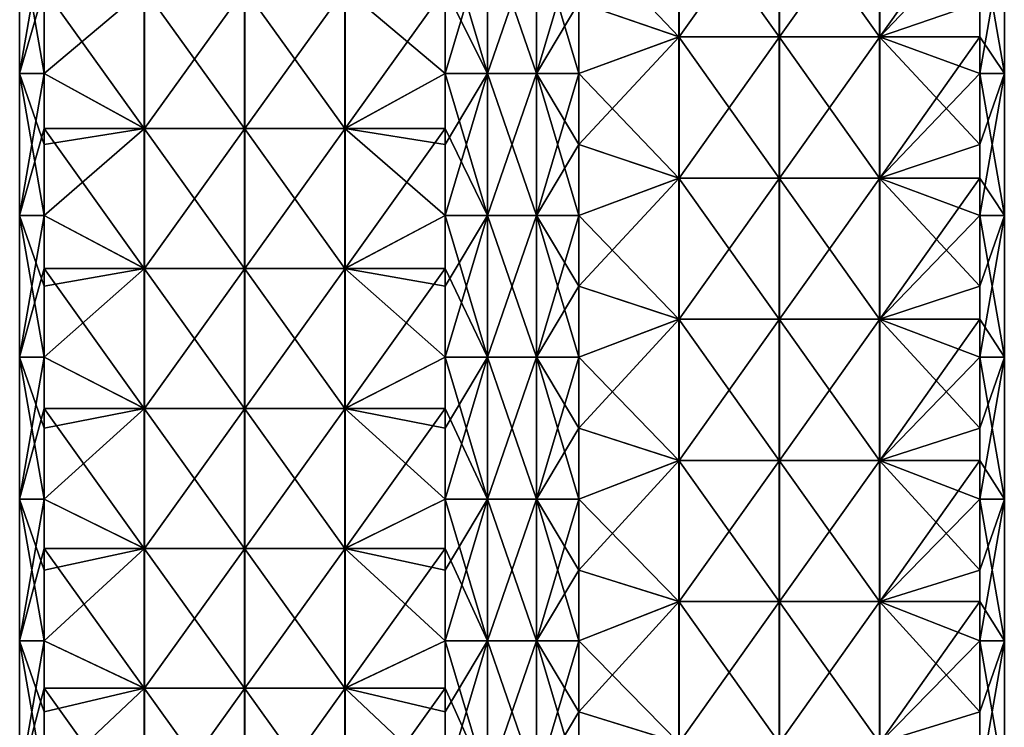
# Model space of a CAD drawing. Extents: x -90 to 138, y -992 to 8.
# Tile 11 of 24: x -52 to 52, y -641 to -566. Entities that reach past the tile are written whole.
import ezdxf

# ---------------------------------------------------------------- set-up
doc = ezdxf.new("R2010")
doc.units = 0
doc.header["$LTSCALE"] = 65.185185
for name, color, linetype in [('20', 7, 'CONTINUOUS'), ('21', 7, 'CONTINUOUS'), ('22', 7, 'CONTINUOUS'), ('23', 7, 'CONTINUOUS'), ('24', 7, 'CONTINUOUS'), ('25', 7, 'CONTINUOUS'), ('26', 7, 'CONTINUOUS'), ('27', 7, 'CONTINUOUS')]:
    doc.layers.add(name, color=color, linetype=linetype)

msp = doc.modelspace()

# ---------------------------------------------------------------- linework, layer by layer
at = {"layer": '20', "linetype": 'CONTINUOUS'}
for points in [[(-7.07, -564.09, -49.5), (-2.59, -556.58, -52.09), (-7.07, -571.6, -49.5), (-7.07, -564.09, -49.5)], [(-7.07, -571.6, -49.5), (-2.59, -556.58, -52.09), (-2.59, -571.6, -52.09), (-7.07, -571.6, -49.5)], [(-2.59, -556.58, -52.09), (2.59, -556.58, -52.09), (-2.59, -571.6, -52.09), (-2.59, -556.58, -52.09)], [(-2.59, -571.6, -52.09), (2.59, -556.58, -52.09), (2.59, -571.6, -52.09), (-2.59, -571.6, -52.09)], [(2.59, -556.58, -52.09), (7.07, -556.58, -49.5), (2.59, -571.6, -52.09), (2.59, -556.58, -52.09)], [(7.07, -556.58, -49.5), (7.07, -564.09, -49.5), (2.59, -571.6, -52.09), (7.07, -556.58, -49.5)], [(2.59, -571.6, -52.09), (7.07, -564.09, -49.5), (7.07, -571.6, -49.5), (2.59, -571.6, -52.09)], [(-7.07, -571.6, -49.5), (-2.59, -571.6, -52.09), (-7.07, -579.1, -49.5), (-7.07, -571.6, -49.5)], [(-7.07, -579.1, -49.5), (-2.59, -571.6, -52.09), (-7.07, -586.61, -49.5), (-7.07, -579.1, -49.5)], [(-7.07, -586.61, -49.5), (-2.59, -571.6, -52.09), (-2.59, -586.61, -52.09), (-7.07, -586.61, -49.5)], [(-2.59, -571.6, -52.09), (2.59, -571.6, -52.09), (-2.59, -586.61, -52.09), (-2.59, -571.6, -52.09)], [(-2.59, -586.61, -52.09), (2.59, -571.6, -52.09), (2.59, -586.61, -52.09), (-2.59, -586.61, -52.09)], [(2.59, -571.6, -52.09), (7.07, -571.6, -49.5), (2.59, -586.61, -52.09), (2.59, -571.6, -52.09)], [(7.07, -571.6, -49.5), (7.07, -579.1, -49.5), (2.59, -586.61, -52.09), (7.07, -571.6, -49.5)], [(2.59, -586.61, -52.09), (7.07, -579.1, -49.5), (7.07, -586.61, -49.5), (2.59, -586.61, -52.09)], [(-7.07, -586.61, -49.5), (-2.59, -586.61, -52.09), (-7.07, -594.12, -49.5), (-7.07, -586.61, -49.5)], [(-7.07, -594.12, -49.5), (-2.59, -586.61, -52.09), (-7.07, -601.62, -49.5), (-7.07, -594.12, -49.5)], [(-7.07, -601.62, -49.5), (-2.59, -586.61, -52.09), (-2.59, -601.62, -52.09), (-7.07, -601.62, -49.5)], [(-2.59, -586.61, -52.09), (2.59, -586.61, -52.09), (-2.59, -601.62, -52.09), (-2.59, -586.61, -52.09)], [(-2.59, -601.62, -52.09), (2.59, -586.61, -52.09), (2.59, -601.62, -52.09), (-2.59, -601.62, -52.09)], [(2.59, -586.61, -52.09), (7.07, -586.61, -49.5), (2.59, -601.62, -52.09), (2.59, -586.61, -52.09)], [(7.07, -586.61, -49.5), (7.07, -594.12, -49.5), (2.59, -601.62, -52.09), (7.07, -586.61, -49.5)], [(2.59, -601.62, -52.09), (7.07, -594.12, -49.5), (7.07, -601.62, -49.5), (2.59, -601.62, -52.09)], [(-7.07, -601.62, -49.5), (-2.59, -601.62, -52.09), (-7.07, -609.13, -49.5), (-7.07, -601.62, -49.5)], [(-7.07, -609.13, -49.5), (-2.59, -601.62, -52.09), (-7.07, -616.64, -49.5), (-7.07, -609.13, -49.5)], [(-7.07, -616.64, -49.5), (-2.59, -601.62, -52.09), (-2.59, -616.64, -52.09), (-7.07, -616.64, -49.5)], [(-2.59, -601.62, -52.09), (2.59, -601.62, -52.09), (-2.59, -616.64, -52.09), (-2.59, -601.62, -52.09)], [(-2.59, -616.64, -52.09), (2.59, -601.62, -52.09), (2.59, -616.64, -52.09), (-2.59, -616.64, -52.09)], [(2.59, -601.62, -52.09), (7.07, -601.62, -49.5), (2.59, -616.64, -52.09), (2.59, -601.62, -52.09)], [(7.07, -601.62, -49.5), (7.07, -609.13, -49.5), (2.59, -616.64, -52.09), (7.07, -601.62, -49.5)], [(2.59, -616.64, -52.09), (7.07, -609.13, -49.5), (7.07, -616.64, -49.5), (2.59, -616.64, -52.09)], [(-7.07, -616.64, -49.5), (-2.59, -616.64, -52.09), (-7.07, -624.15, -49.5), (-7.07, -616.64, -49.5)], [(-7.07, -624.15, -49.5), (-2.59, -616.64, -52.09), (-7.07, -631.65, -49.5), (-7.07, -624.15, -49.5)], [(-7.07, -631.65, -49.5), (-2.59, -616.64, -52.09), (-2.59, -631.65, -52.09), (-7.07, -631.65, -49.5)], [(-2.59, -616.64, -52.09), (2.59, -616.64, -52.09), (-2.59, -631.65, -52.09), (-2.59, -616.64, -52.09)], [(-2.59, -631.65, -52.09), (2.59, -616.64, -52.09), (2.59, -631.65, -52.09), (-2.59, -631.65, -52.09)], [(2.59, -616.64, -52.09), (7.07, -616.64, -49.5), (2.59, -631.65, -52.09), (2.59, -616.64, -52.09)], [(7.07, -616.64, -49.5), (7.07, -624.15, -49.5), (2.59, -631.65, -52.09), (7.07, -616.64, -49.5)], [(2.59, -631.65, -52.09), (7.07, -624.15, -49.5), (7.07, -631.65, -49.5), (2.59, -631.65, -52.09)], [(-7.07, -631.65, -49.5), (-2.59, -631.65, -52.09), (-7.07, -639.16, -49.5), (-7.07, -631.65, -49.5)], [(-7.07, -639.16, -49.5), (-2.59, -631.65, -52.09), (-7.07, -646.67, -49.5), (-7.07, -639.16, -49.5)], [(-7.07, -646.67, -49.5), (-2.59, -631.65, -52.09), (-2.59, -646.67, -52.09), (-7.07, -646.67, -49.5)], [(-2.59, -631.65, -52.09), (2.59, -631.65, -52.09), (-2.59, -646.67, -52.09), (-2.59, -631.65, -52.09)], [(-2.59, -646.67, -52.09), (2.59, -631.65, -52.09), (2.59, -646.67, -52.09), (-2.59, -646.67, -52.09)], [(2.59, -631.65, -52.09), (7.07, -631.65, -49.5), (2.59, -646.67, -52.09), (2.59, -631.65, -52.09)], [(7.07, -631.65, -49.5), (7.07, -639.16, -49.5), (2.59, -646.67, -52.09), (7.07, -631.65, -49.5)], [(2.59, -646.67, -52.09), (7.07, -639.16, -49.5), (7.07, -646.67, -49.5), (2.59, -646.67, -52.09)]]:
    msp.add_3dface(points, dxfattribs=at)
at = {"layer": '21', "linetype": 'CONTINUOUS'}
for points in [[(-38.91, -562.63, -17.66), (-38.91, -577.43, -17.66), (-49.5, -562.63, -7.07), (-38.91, -562.63, -17.66)], [(-49.5, -562.63, -7.07), (-38.91, -577.43, -17.66), (-49.5, -571.6, -7.07), (-49.5, -562.63, -7.07)], [(-28.29, -562.63, -28.27), (-28.29, -577.43, -28.27), (-38.91, -562.63, -17.66), (-28.29, -562.63, -28.27)], [(-38.91, -562.63, -17.66), (-28.29, -577.43, -28.27), (-38.91, -577.43, -17.66), (-38.91, -562.63, -17.66)], [(-17.68, -562.63, -38.89), (-17.68, -577.43, -38.89), (-28.29, -562.63, -28.27), (-17.68, -562.63, -38.89)], [(-28.29, -562.63, -28.27), (-17.68, -577.43, -38.89), (-28.29, -577.43, -28.27), (-28.29, -562.63, -28.27)], [(-7.07, -564.09, -49.5), (-7.07, -571.6, -49.5), (-17.68, -562.63, -38.89), (-7.07, -564.09, -49.5)], [(-17.68, -562.63, -38.89), (-7.07, -571.6, -49.5), (-17.68, -577.43, -38.89), (-17.68, -562.63, -38.89)], [(-49.5, -571.6, -7.07), (-38.91, -577.43, -17.66), (-49.5, -577.43, -7.07), (-49.5, -571.6, -7.07)], [(-7.07, -571.6, -49.5), (-7.07, -579.1, -49.5), (-17.68, -577.43, -38.89), (-7.07, -571.6, -49.5)], [(-38.91, -577.43, -17.66), (-38.91, -592.24, -17.66), (-49.5, -577.43, -7.07), (-38.91, -577.43, -17.66)], [(-49.5, -577.43, -7.07), (-38.91, -592.24, -17.66), (-49.5, -586.61, -7.07), (-49.5, -577.43, -7.07)], [(-28.29, -577.43, -28.27), (-28.29, -592.24, -28.27), (-38.91, -577.43, -17.66), (-28.29, -577.43, -28.27)], [(-38.91, -577.43, -17.66), (-28.29, -592.24, -28.27), (-38.91, -592.24, -17.66), (-38.91, -577.43, -17.66)], [(-17.68, -577.43, -38.89), (-17.68, -592.24, -38.89), (-28.29, -577.43, -28.27), (-17.68, -577.43, -38.89)], [(-28.29, -577.43, -28.27), (-17.68, -592.24, -38.89), (-28.29, -592.24, -28.27), (-28.29, -577.43, -28.27)], [(-7.07, -579.1, -49.5), (-7.07, -586.61, -49.5), (-17.68, -577.43, -38.89), (-7.07, -579.1, -49.5)], [(-17.68, -577.43, -38.89), (-7.07, -586.61, -49.5), (-17.68, -592.24, -38.89), (-17.68, -577.43, -38.89)], [(-49.5, -586.61, -7.07), (-38.91, -592.24, -17.66), (-49.5, -592.24, -7.07), (-49.5, -586.61, -7.07)], [(-7.07, -586.61, -49.5), (-7.07, -594.12, -49.5), (-17.68, -592.24, -38.89), (-7.07, -586.61, -49.5)], [(-38.91, -592.24, -17.66), (-38.91, -607.04, -17.66), (-49.5, -592.24, -7.07), (-38.91, -592.24, -17.66)], [(-49.5, -592.24, -7.07), (-38.91, -607.04, -17.66), (-49.5, -601.62, -7.07), (-49.5, -592.24, -7.07)], [(-28.29, -592.24, -28.27), (-28.29, -607.04, -28.27), (-38.91, -592.24, -17.66), (-28.29, -592.24, -28.27)], [(-38.91, -592.24, -17.66), (-28.29, -607.04, -28.27), (-38.91, -607.04, -17.66), (-38.91, -592.24, -17.66)], [(-17.68, -592.24, -38.89), (-17.68, -607.04, -38.89), (-28.29, -592.24, -28.27), (-17.68, -592.24, -38.89)], [(-28.29, -592.24, -28.27), (-17.68, -607.04, -38.89), (-28.29, -607.04, -28.27), (-28.29, -592.24, -28.27)], [(-7.07, -594.12, -49.5), (-7.07, -601.62, -49.5), (-17.68, -592.24, -38.89), (-7.07, -594.12, -49.5)], [(-17.68, -592.24, -38.89), (-7.07, -601.62, -49.5), (-17.68, -607.04, -38.89), (-17.68, -592.24, -38.89)], [(-49.5, -601.62, -7.07), (-38.91, -607.04, -17.66), (-49.5, -607.04, -7.07), (-49.5, -601.62, -7.07)], [(-7.07, -601.62, -49.5), (-7.07, -609.13, -49.5), (-17.68, -607.04, -38.89), (-7.07, -601.62, -49.5)], [(-38.91, -607.04, -17.66), (-38.91, -621.85, -17.66), (-49.5, -607.04, -7.07), (-38.91, -607.04, -17.66)], [(-49.5, -607.04, -7.07), (-38.91, -621.85, -17.66), (-49.5, -616.64, -7.07), (-49.5, -607.04, -7.07)], [(-28.29, -607.04, -28.27), (-28.29, -621.85, -28.27), (-38.91, -607.04, -17.66), (-28.29, -607.04, -28.27)], [(-38.91, -607.04, -17.66), (-28.29, -621.85, -28.27), (-38.91, -621.85, -17.66), (-38.91, -607.04, -17.66)], [(-17.68, -607.04, -38.89), (-17.68, -621.85, -38.89), (-28.29, -607.04, -28.27), (-17.68, -607.04, -38.89)], [(-28.29, -607.04, -28.27), (-17.68, -621.85, -38.89), (-28.29, -621.85, -28.27), (-28.29, -607.04, -28.27)], [(-7.07, -609.13, -49.5), (-7.07, -616.64, -49.5), (-17.68, -607.04, -38.89), (-7.07, -609.13, -49.5)], [(-17.68, -607.04, -38.89), (-7.07, -616.64, -49.5), (-17.68, -621.85, -38.89), (-17.68, -607.04, -38.89)], [(-49.5, -616.64, -7.07), (-38.91, -621.85, -17.66), (-49.5, -621.85, -7.07), (-49.5, -616.64, -7.07)], [(-7.07, -616.64, -49.5), (-7.07, -624.15, -49.5), (-17.68, -621.85, -38.89), (-7.07, -616.64, -49.5)], [(-38.91, -621.85, -17.66), (-38.91, -636.66, -17.66), (-49.5, -621.85, -7.07), (-38.91, -621.85, -17.66)], [(-49.5, -621.85, -7.07), (-38.91, -636.66, -17.66), (-49.5, -631.65, -7.07), (-49.5, -621.85, -7.07)], [(-28.29, -621.85, -28.27), (-28.29, -636.66, -28.27), (-38.91, -621.85, -17.66), (-28.29, -621.85, -28.27)], [(-38.91, -621.85, -17.66), (-28.29, -636.66, -28.27), (-38.91, -636.66, -17.66), (-38.91, -621.85, -17.66)], [(-17.68, -621.85, -38.89), (-17.68, -636.66, -38.89), (-28.29, -621.85, -28.27), (-17.68, -621.85, -38.89)], [(-28.29, -621.85, -28.27), (-17.68, -636.66, -38.89), (-28.29, -636.66, -28.27), (-28.29, -621.85, -28.27)], [(-7.07, -624.15, -49.5), (-7.07, -631.65, -49.5), (-17.68, -621.85, -38.89), (-7.07, -624.15, -49.5)], [(-17.68, -621.85, -38.89), (-7.07, -631.65, -49.5), (-17.68, -636.66, -38.89), (-17.68, -621.85, -38.89)], [(-49.5, -631.65, -7.07), (-38.91, -636.66, -17.66), (-49.5, -636.66, -7.07), (-49.5, -631.65, -7.07)], [(-7.07, -631.65, -49.5), (-7.07, -639.16, -49.5), (-17.68, -636.66, -38.89), (-7.07, -631.65, -49.5)], [(-38.91, -636.66, -17.66), (-38.91, -651.46, -17.66), (-49.5, -636.66, -7.07), (-38.91, -636.66, -17.66)], [(-49.5, -636.66, -7.07), (-38.91, -651.46, -17.66), (-49.5, -646.67, -7.07), (-49.5, -636.66, -7.07)], [(-28.29, -636.66, -28.27), (-28.29, -651.46, -28.27), (-38.91, -636.66, -17.66), (-28.29, -636.66, -28.27)], [(-38.91, -636.66, -17.66), (-28.29, -651.46, -28.27), (-38.91, -651.46, -17.66), (-38.91, -636.66, -17.66)], [(-17.68, -636.66, -38.89), (-17.68, -651.46, -38.89), (-28.29, -636.66, -28.27), (-17.68, -636.66, -38.89)], [(-28.29, -636.66, -28.27), (-17.68, -651.46, -38.89), (-28.29, -651.46, -28.27), (-28.29, -636.66, -28.27)], [(-7.07, -639.16, -49.5), (-7.07, -646.67, -49.5), (-17.68, -636.66, -38.89), (-7.07, -639.16, -49.5)], [(-17.68, -636.66, -38.89), (-7.07, -646.67, -49.5), (-17.68, -651.46, -38.89), (-17.68, -636.66, -38.89)]]:
    msp.add_3dface(points, dxfattribs=at)
at = {"layer": '22', "linetype": 'CONTINUOUS'}
for points in [[(-49.5, -556.58, -7.07), (-49.5, -562.63, -7.07), (-52.09, -571.6, -2.59), (-49.5, -556.58, -7.07)], [(-52.09, -556.58, -2.59), (-49.5, -556.58, -7.07), (-52.09, -571.6, -2.59), (-52.09, -556.58, -2.59)], [(-52.09, -556.58, 2.59), (-52.09, -556.58, -2.59), (-52.09, -571.6, 2.59), (-52.09, -556.58, 2.59)], [(-49.5, -564.09, 7.07), (-52.09, -556.58, 2.59), (-49.5, -571.6, 7.07), (-49.5, -564.09, 7.07)], [(-49.5, -571.6, 7.07), (-52.09, -556.58, 2.59), (-52.09, -571.6, 2.59), (-49.5, -571.6, 7.07)], [(-52.09, -571.6, 2.59), (-52.09, -556.58, -2.59), (-52.09, -571.6, -2.59), (-52.09, -571.6, 2.59)], [(-49.5, -562.63, -7.07), (-49.5, -571.6, -7.07), (-52.09, -571.6, -2.59), (-49.5, -562.63, -7.07)], [(-49.5, -571.6, -7.07), (-49.5, -577.43, -7.07), (-52.09, -586.61, -2.59), (-49.5, -571.6, -7.07)], [(-52.09, -571.6, -2.59), (-49.5, -571.6, -7.07), (-52.09, -586.61, -2.59), (-52.09, -571.6, -2.59)], [(-49.5, -571.6, 7.07), (-52.09, -571.6, 2.59), (-49.5, -579.1, 7.07), (-49.5, -571.6, 7.07)], [(-52.09, -571.6, 2.59), (-52.09, -571.6, -2.59), (-52.09, -586.61, 2.59), (-52.09, -571.6, 2.59)], [(-49.5, -579.1, 7.07), (-52.09, -571.6, 2.59), (-49.5, -586.61, 7.07), (-49.5, -579.1, 7.07)], [(-49.5, -586.61, 7.07), (-52.09, -571.6, 2.59), (-52.09, -586.61, 2.59), (-49.5, -586.61, 7.07)], [(-52.09, -586.61, 2.59), (-52.09, -571.6, -2.59), (-52.09, -586.61, -2.59), (-52.09, -586.61, 2.59)], [(-49.5, -577.43, -7.07), (-49.5, -586.61, -7.07), (-52.09, -586.61, -2.59), (-49.5, -577.43, -7.07)], [(-49.5, -586.61, -7.07), (-49.5, -592.24, -7.07), (-52.09, -601.62, -2.59), (-49.5, -586.61, -7.07)], [(-52.09, -586.61, -2.59), (-49.5, -586.61, -7.07), (-52.09, -601.62, -2.59), (-52.09, -586.61, -2.59)], [(-49.5, -586.61, 7.07), (-52.09, -586.61, 2.59), (-49.5, -594.12, 7.07), (-49.5, -586.61, 7.07)], [(-52.09, -586.61, 2.59), (-52.09, -586.61, -2.59), (-52.09, -601.62, 2.59), (-52.09, -586.61, 2.59)], [(-49.5, -594.12, 7.07), (-52.09, -586.61, 2.59), (-49.5, -601.62, 7.07), (-49.5, -594.12, 7.07)], [(-49.5, -601.62, 7.07), (-52.09, -586.61, 2.59), (-52.09, -601.62, 2.59), (-49.5, -601.62, 7.07)], [(-52.09, -601.62, 2.59), (-52.09, -586.61, -2.59), (-52.09, -601.62, -2.59), (-52.09, -601.62, 2.59)], [(-49.5, -592.24, -7.07), (-49.5, -601.62, -7.07), (-52.09, -601.62, -2.59), (-49.5, -592.24, -7.07)], [(-49.5, -601.62, -7.07), (-49.5, -607.04, -7.07), (-52.09, -616.64, -2.59), (-49.5, -601.62, -7.07)], [(-52.09, -601.62, -2.59), (-49.5, -601.62, -7.07), (-52.09, -616.64, -2.59), (-52.09, -601.62, -2.59)], [(-49.5, -601.62, 7.07), (-52.09, -601.62, 2.59), (-49.5, -609.13, 7.07), (-49.5, -601.62, 7.07)], [(-52.09, -601.62, 2.59), (-52.09, -601.62, -2.59), (-52.09, -616.64, 2.59), (-52.09, -601.62, 2.59)], [(-49.5, -609.13, 7.07), (-52.09, -601.62, 2.59), (-49.5, -616.64, 7.07), (-49.5, -609.13, 7.07)], [(-49.5, -616.64, 7.07), (-52.09, -601.62, 2.59), (-52.09, -616.64, 2.59), (-49.5, -616.64, 7.07)], [(-52.09, -616.64, 2.59), (-52.09, -601.62, -2.59), (-52.09, -616.64, -2.59), (-52.09, -616.64, 2.59)], [(-49.5, -607.04, -7.07), (-49.5, -616.64, -7.07), (-52.09, -616.64, -2.59), (-49.5, -607.04, -7.07)], [(-49.5, -616.64, -7.07), (-49.5, -621.85, -7.07), (-52.09, -631.65, -2.59), (-49.5, -616.64, -7.07)], [(-52.09, -616.64, -2.59), (-49.5, -616.64, -7.07), (-52.09, -631.65, -2.59), (-52.09, -616.64, -2.59)], [(-49.5, -616.64, 7.07), (-52.09, -616.64, 2.59), (-49.5, -624.15, 7.07), (-49.5, -616.64, 7.07)], [(-52.09, -616.64, 2.59), (-52.09, -616.64, -2.59), (-52.09, -631.65, 2.59), (-52.09, -616.64, 2.59)], [(-49.5, -624.15, 7.07), (-52.09, -616.64, 2.59), (-49.5, -631.65, 7.07), (-49.5, -624.15, 7.07)], [(-49.5, -631.65, 7.07), (-52.09, -616.64, 2.59), (-52.09, -631.65, 2.59), (-49.5, -631.65, 7.07)], [(-52.09, -631.65, 2.59), (-52.09, -616.64, -2.59), (-52.09, -631.65, -2.59), (-52.09, -631.65, 2.59)], [(-49.5, -621.85, -7.07), (-49.5, -631.65, -7.07), (-52.09, -631.65, -2.59), (-49.5, -621.85, -7.07)], [(-49.5, -631.65, -7.07), (-49.5, -636.66, -7.07), (-52.09, -646.67, -2.59), (-49.5, -631.65, -7.07)], [(-52.09, -631.65, -2.59), (-49.5, -631.65, -7.07), (-52.09, -646.67, -2.59), (-52.09, -631.65, -2.59)], [(-49.5, -631.65, 7.07), (-52.09, -631.65, 2.59), (-49.5, -639.16, 7.07), (-49.5, -631.65, 7.07)], [(-52.09, -631.65, 2.59), (-52.09, -631.65, -2.59), (-52.09, -646.67, 2.59), (-52.09, -631.65, 2.59)], [(-49.5, -639.16, 7.07), (-52.09, -631.65, 2.59), (-49.5, -646.67, 7.07), (-49.5, -639.16, 7.07)], [(-49.5, -646.67, 7.07), (-52.09, -631.65, 2.59), (-52.09, -646.67, 2.59), (-49.5, -646.67, 7.07)], [(-52.09, -646.67, 2.59), (-52.09, -631.65, -2.59), (-52.09, -646.67, -2.59), (-52.09, -646.67, 2.59)], [(-49.5, -636.66, -7.07), (-49.5, -646.67, -7.07), (-52.09, -646.67, -2.59), (-49.5, -636.66, -7.07)]]:
    msp.add_3dface(points, dxfattribs=at)
at = {"layer": '23', "linetype": 'CONTINUOUS'}
for points in [[(-49.5, -564.09, 7.07), (-49.5, -571.6, 7.07), (-38.89, -562.63, 17.68), (-49.5, -564.09, 7.07)], [(-38.89, -562.63, 17.68), (-49.5, -571.6, 7.07), (-38.89, -577.43, 17.68), (-38.89, -562.63, 17.68)], [(-38.89, -562.63, 17.68), (-38.89, -577.43, 17.68), (-28.27, -562.63, 28.29), (-38.89, -562.63, 17.68)], [(-28.27, -562.63, 28.29), (-38.89, -577.43, 17.68), (-28.27, -577.43, 28.29), (-28.27, -562.63, 28.29)], [(-28.27, -562.63, 28.29), (-28.27, -577.43, 28.29), (-17.66, -562.63, 38.91), (-28.27, -562.63, 28.29)], [(-17.66, -562.63, 38.91), (-28.27, -577.43, 28.29), (-17.66, -577.43, 38.91), (-17.66, -562.63, 38.91)], [(-17.66, -562.63, 38.91), (-17.66, -577.43, 38.91), (-7.07, -562.63, 49.5), (-17.66, -562.63, 38.91)], [(-7.07, -562.63, 49.5), (-17.66, -577.43, 38.91), (-7.07, -571.6, 49.5), (-7.07, -562.63, 49.5)], [(-49.5, -571.6, 7.07), (-49.5, -579.1, 7.07), (-38.89, -577.43, 17.68), (-49.5, -571.6, 7.07)], [(-7.07, -571.6, 49.5), (-17.66, -577.43, 38.91), (-7.07, -577.43, 49.5), (-7.07, -571.6, 49.5)], [(-49.5, -579.1, 7.07), (-49.5, -586.61, 7.07), (-38.89, -577.43, 17.68), (-49.5, -579.1, 7.07)], [(-38.89, -577.43, 17.68), (-49.5, -586.61, 7.07), (-38.89, -592.24, 17.68), (-38.89, -577.43, 17.68)], [(-38.89, -577.43, 17.68), (-38.89, -592.24, 17.68), (-28.27, -577.43, 28.29), (-38.89, -577.43, 17.68)], [(-28.27, -577.43, 28.29), (-38.89, -592.24, 17.68), (-28.27, -592.24, 28.29), (-28.27, -577.43, 28.29)], [(-28.27, -577.43, 28.29), (-28.27, -592.24, 28.29), (-17.66, -577.43, 38.91), (-28.27, -577.43, 28.29)], [(-17.66, -577.43, 38.91), (-28.27, -592.24, 28.29), (-17.66, -592.24, 38.91), (-17.66, -577.43, 38.91)], [(-17.66, -577.43, 38.91), (-17.66, -592.24, 38.91), (-7.07, -577.43, 49.5), (-17.66, -577.43, 38.91)], [(-7.07, -577.43, 49.5), (-17.66, -592.24, 38.91), (-7.07, -586.61, 49.5), (-7.07, -577.43, 49.5)], [(-49.5, -586.61, 7.07), (-49.5, -594.12, 7.07), (-38.89, -592.24, 17.68), (-49.5, -586.61, 7.07)], [(-7.07, -586.61, 49.5), (-17.66, -592.24, 38.91), (-7.07, -592.24, 49.5), (-7.07, -586.61, 49.5)], [(-49.5, -594.12, 7.07), (-49.5, -601.62, 7.07), (-38.89, -592.24, 17.68), (-49.5, -594.12, 7.07)], [(-38.89, -592.24, 17.68), (-49.5, -601.62, 7.07), (-38.89, -607.04, 17.68), (-38.89, -592.24, 17.68)], [(-38.89, -592.24, 17.68), (-38.89, -607.04, 17.68), (-28.27, -592.24, 28.29), (-38.89, -592.24, 17.68)], [(-28.27, -592.24, 28.29), (-38.89, -607.04, 17.68), (-28.27, -607.04, 28.29), (-28.27, -592.24, 28.29)], [(-28.27, -592.24, 28.29), (-28.27, -607.04, 28.29), (-17.66, -592.24, 38.91), (-28.27, -592.24, 28.29)], [(-17.66, -592.24, 38.91), (-28.27, -607.04, 28.29), (-17.66, -607.04, 38.91), (-17.66, -592.24, 38.91)], [(-17.66, -592.24, 38.91), (-17.66, -607.04, 38.91), (-7.07, -592.24, 49.5), (-17.66, -592.24, 38.91)], [(-7.07, -592.24, 49.5), (-17.66, -607.04, 38.91), (-7.07, -601.62, 49.5), (-7.07, -592.24, 49.5)], [(-49.5, -601.62, 7.07), (-49.5, -609.13, 7.07), (-38.89, -607.04, 17.68), (-49.5, -601.62, 7.07)], [(-7.07, -601.62, 49.5), (-17.66, -607.04, 38.91), (-7.07, -607.04, 49.5), (-7.07, -601.62, 49.5)], [(-49.5, -609.13, 7.07), (-49.5, -616.64, 7.07), (-38.89, -607.04, 17.68), (-49.5, -609.13, 7.07)], [(-38.89, -607.04, 17.68), (-49.5, -616.64, 7.07), (-38.89, -621.85, 17.68), (-38.89, -607.04, 17.68)], [(-38.89, -607.04, 17.68), (-38.89, -621.85, 17.68), (-28.27, -607.04, 28.29), (-38.89, -607.04, 17.68)], [(-28.27, -607.04, 28.29), (-38.89, -621.85, 17.68), (-28.27, -621.85, 28.29), (-28.27, -607.04, 28.29)], [(-28.27, -607.04, 28.29), (-28.27, -621.85, 28.29), (-17.66, -607.04, 38.91), (-28.27, -607.04, 28.29)], [(-17.66, -607.04, 38.91), (-28.27, -621.85, 28.29), (-17.66, -621.85, 38.91), (-17.66, -607.04, 38.91)], [(-17.66, -607.04, 38.91), (-17.66, -621.85, 38.91), (-7.07, -607.04, 49.5), (-17.66, -607.04, 38.91)], [(-7.07, -607.04, 49.5), (-17.66, -621.85, 38.91), (-7.07, -616.64, 49.5), (-7.07, -607.04, 49.5)], [(-49.5, -616.64, 7.07), (-49.5, -624.15, 7.07), (-38.89, -621.85, 17.68), (-49.5, -616.64, 7.07)], [(-7.07, -616.64, 49.5), (-17.66, -621.85, 38.91), (-7.07, -621.85, 49.5), (-7.07, -616.64, 49.5)], [(-49.5, -624.15, 7.07), (-49.5, -631.65, 7.07), (-38.89, -621.85, 17.68), (-49.5, -624.15, 7.07)], [(-38.89, -621.85, 17.68), (-49.5, -631.65, 7.07), (-38.89, -636.66, 17.68), (-38.89, -621.85, 17.68)], [(-38.89, -621.85, 17.68), (-38.89, -636.66, 17.68), (-28.27, -621.85, 28.29), (-38.89, -621.85, 17.68)], [(-28.27, -621.85, 28.29), (-38.89, -636.66, 17.68), (-28.27, -636.66, 28.29), (-28.27, -621.85, 28.29)], [(-28.27, -621.85, 28.29), (-28.27, -636.66, 28.29), (-17.66, -621.85, 38.91), (-28.27, -621.85, 28.29)], [(-17.66, -621.85, 38.91), (-28.27, -636.66, 28.29), (-17.66, -636.66, 38.91), (-17.66, -621.85, 38.91)], [(-17.66, -621.85, 38.91), (-17.66, -636.66, 38.91), (-7.07, -621.85, 49.5), (-17.66, -621.85, 38.91)], [(-7.07, -621.85, 49.5), (-17.66, -636.66, 38.91), (-7.07, -631.65, 49.5), (-7.07, -621.85, 49.5)], [(-49.5, -631.65, 7.07), (-49.5, -639.16, 7.07), (-38.89, -636.66, 17.68), (-49.5, -631.65, 7.07)], [(-7.07, -631.65, 49.5), (-17.66, -636.66, 38.91), (-7.07, -636.66, 49.5), (-7.07, -631.65, 49.5)], [(-49.5, -639.16, 7.07), (-49.5, -646.67, 7.07), (-38.89, -636.66, 17.68), (-49.5, -639.16, 7.07)], [(-38.89, -636.66, 17.68), (-49.5, -646.67, 7.07), (-38.89, -651.46, 17.68), (-38.89, -636.66, 17.68)], [(-38.89, -636.66, 17.68), (-38.89, -651.46, 17.68), (-28.27, -636.66, 28.29), (-38.89, -636.66, 17.68)], [(-28.27, -636.66, 28.29), (-38.89, -651.46, 17.68), (-28.27, -651.46, 28.29), (-28.27, -636.66, 28.29)], [(-28.27, -636.66, 28.29), (-28.27, -651.46, 28.29), (-17.66, -636.66, 38.91), (-28.27, -636.66, 28.29)], [(-17.66, -636.66, 38.91), (-28.27, -651.46, 28.29), (-17.66, -651.46, 38.91), (-17.66, -636.66, 38.91)], [(-17.66, -636.66, 38.91), (-17.66, -651.46, 38.91), (-7.07, -636.66, 49.5), (-17.66, -636.66, 38.91)], [(-7.07, -636.66, 49.5), (-17.66, -651.46, 38.91), (-7.07, -646.67, 49.5), (-7.07, -636.66, 49.5)]]:
    msp.add_3dface(points, dxfattribs=at)
at = {"layer": '24', "linetype": 'CONTINUOUS'}
for points in [[(-7.07, -556.58, 49.5), (-7.07, -562.63, 49.5), (-2.59, -571.6, 52.09), (-7.07, -556.58, 49.5)], [(-2.59, -556.58, 52.09), (-7.07, -556.58, 49.5), (-2.59, -571.6, 52.09), (-2.59, -556.58, 52.09)], [(2.59, -556.58, 52.09), (-2.59, -556.58, 52.09), (2.59, -571.6, 52.09), (2.59, -556.58, 52.09)], [(2.59, -571.6, 52.09), (-2.59, -556.58, 52.09), (-2.59, -571.6, 52.09), (2.59, -571.6, 52.09)], [(7.07, -564.09, 49.5), (2.59, -556.58, 52.09), (7.07, -571.6, 49.5), (7.07, -564.09, 49.5)], [(7.07, -571.6, 49.5), (2.59, -556.58, 52.09), (2.59, -571.6, 52.09), (7.07, -571.6, 49.5)], [(-7.07, -562.63, 49.5), (-7.07, -571.6, 49.5), (-2.59, -571.6, 52.09), (-7.07, -562.63, 49.5)], [(-7.07, -571.6, 49.5), (-7.07, -577.43, 49.5), (-2.59, -586.61, 52.09), (-7.07, -571.6, 49.5)], [(-2.59, -571.6, 52.09), (-7.07, -571.6, 49.5), (-2.59, -586.61, 52.09), (-2.59, -571.6, 52.09)], [(2.59, -571.6, 52.09), (-2.59, -571.6, 52.09), (2.59, -586.61, 52.09), (2.59, -571.6, 52.09)], [(2.59, -586.61, 52.09), (-2.59, -571.6, 52.09), (-2.59, -586.61, 52.09), (2.59, -586.61, 52.09)], [(7.07, -571.6, 49.5), (2.59, -571.6, 52.09), (7.07, -579.1, 49.5), (7.07, -571.6, 49.5)], [(7.07, -579.1, 49.5), (2.59, -571.6, 52.09), (7.07, -586.61, 49.5), (7.07, -579.1, 49.5)], [(7.07, -586.61, 49.5), (2.59, -571.6, 52.09), (2.59, -586.61, 52.09), (7.07, -586.61, 49.5)], [(-7.07, -577.43, 49.5), (-7.07, -586.61, 49.5), (-2.59, -586.61, 52.09), (-7.07, -577.43, 49.5)], [(-7.07, -586.61, 49.5), (-7.07, -592.24, 49.5), (-2.59, -601.62, 52.09), (-7.07, -586.61, 49.5)], [(-2.59, -586.61, 52.09), (-7.07, -586.61, 49.5), (-2.59, -601.62, 52.09), (-2.59, -586.61, 52.09)], [(2.59, -586.61, 52.09), (-2.59, -586.61, 52.09), (2.59, -601.62, 52.09), (2.59, -586.61, 52.09)], [(2.59, -601.62, 52.09), (-2.59, -586.61, 52.09), (-2.59, -601.62, 52.09), (2.59, -601.62, 52.09)], [(7.07, -586.61, 49.5), (2.59, -586.61, 52.09), (7.07, -594.12, 49.5), (7.07, -586.61, 49.5)], [(7.07, -594.12, 49.5), (2.59, -586.61, 52.09), (7.07, -601.62, 49.5), (7.07, -594.12, 49.5)], [(7.07, -601.62, 49.5), (2.59, -586.61, 52.09), (2.59, -601.62, 52.09), (7.07, -601.62, 49.5)], [(-7.07, -592.24, 49.5), (-7.07, -601.62, 49.5), (-2.59, -601.62, 52.09), (-7.07, -592.24, 49.5)], [(-7.07, -601.62, 49.5), (-7.07, -607.04, 49.5), (-2.59, -616.64, 52.09), (-7.07, -601.62, 49.5)], [(-2.59, -601.62, 52.09), (-7.07, -601.62, 49.5), (-2.59, -616.64, 52.09), (-2.59, -601.62, 52.09)], [(2.59, -601.62, 52.09), (-2.59, -601.62, 52.09), (2.59, -616.64, 52.09), (2.59, -601.62, 52.09)], [(2.59, -616.64, 52.09), (-2.59, -601.62, 52.09), (-2.59, -616.64, 52.09), (2.59, -616.64, 52.09)], [(7.07, -601.62, 49.5), (2.59, -601.62, 52.09), (7.07, -609.13, 49.5), (7.07, -601.62, 49.5)], [(7.07, -609.13, 49.5), (2.59, -601.62, 52.09), (7.07, -616.64, 49.5), (7.07, -609.13, 49.5)], [(7.07, -616.64, 49.5), (2.59, -601.62, 52.09), (2.59, -616.64, 52.09), (7.07, -616.64, 49.5)], [(-7.07, -607.04, 49.5), (-7.07, -616.64, 49.5), (-2.59, -616.64, 52.09), (-7.07, -607.04, 49.5)], [(-7.07, -616.64, 49.5), (-7.07, -621.85, 49.5), (-2.59, -631.65, 52.09), (-7.07, -616.64, 49.5)], [(-2.59, -616.64, 52.09), (-7.07, -616.64, 49.5), (-2.59, -631.65, 52.09), (-2.59, -616.64, 52.09)], [(2.59, -616.64, 52.09), (-2.59, -616.64, 52.09), (2.59, -631.65, 52.09), (2.59, -616.64, 52.09)], [(2.59, -631.65, 52.09), (-2.59, -616.64, 52.09), (-2.59, -631.65, 52.09), (2.59, -631.65, 52.09)], [(7.07, -616.64, 49.5), (2.59, -616.64, 52.09), (7.07, -624.15, 49.5), (7.07, -616.64, 49.5)], [(7.07, -624.15, 49.5), (2.59, -616.64, 52.09), (7.07, -631.65, 49.5), (7.07, -624.15, 49.5)], [(7.07, -631.65, 49.5), (2.59, -616.64, 52.09), (2.59, -631.65, 52.09), (7.07, -631.65, 49.5)], [(-7.07, -621.85, 49.5), (-7.07, -631.65, 49.5), (-2.59, -631.65, 52.09), (-7.07, -621.85, 49.5)], [(-7.07, -631.65, 49.5), (-7.07, -636.66, 49.5), (-2.59, -646.67, 52.09), (-7.07, -631.65, 49.5)], [(-2.59, -631.65, 52.09), (-7.07, -631.65, 49.5), (-2.59, -646.67, 52.09), (-2.59, -631.65, 52.09)], [(2.59, -631.65, 52.09), (-2.59, -631.65, 52.09), (2.59, -646.67, 52.09), (2.59, -631.65, 52.09)], [(2.59, -646.67, 52.09), (-2.59, -631.65, 52.09), (-2.59, -646.67, 52.09), (2.59, -646.67, 52.09)], [(7.07, -631.65, 49.5), (2.59, -631.65, 52.09), (7.07, -639.16, 49.5), (7.07, -631.65, 49.5)], [(7.07, -639.16, 49.5), (2.59, -631.65, 52.09), (7.07, -646.67, 49.5), (7.07, -639.16, 49.5)], [(7.07, -646.67, 49.5), (2.59, -631.65, 52.09), (2.59, -646.67, 52.09), (7.07, -646.67, 49.5)], [(-7.07, -636.66, 49.5), (-7.07, -646.67, 49.5), (-2.59, -646.67, 52.09), (-7.07, -636.66, 49.5)]]:
    msp.add_3dface(points, dxfattribs=at)
at = {"layer": '25', "linetype": 'CONTINUOUS'}
for points in [[(17.68, -552.78, 38.89), (7.07, -564.09, 49.5), (17.68, -567.72, 38.89), (17.68, -552.78, 38.89)], [(17.68, -552.78, 38.89), (17.68, -567.72, 38.89), (28.29, -552.78, 28.27), (17.68, -552.78, 38.89)], [(28.29, -552.78, 28.27), (17.68, -567.72, 38.89), (28.29, -567.72, 28.27), (28.29, -552.78, 28.27)], [(28.29, -552.78, 28.27), (28.29, -567.72, 28.27), (38.91, -552.78, 17.66), (28.29, -552.78, 28.27)], [(38.91, -552.78, 17.66), (28.29, -567.72, 28.27), (38.91, -567.72, 17.66), (38.91, -552.78, 17.66)], [(38.91, -552.78, 17.66), (38.91, -567.72, 17.66), (49.5, -552.78, 7.07), (38.91, -552.78, 17.66)], [(49.5, -552.78, 7.07), (38.91, -567.72, 17.66), (49.5, -556.58, 7.07), (49.5, -552.78, 7.07)], [(49.5, -556.58, 7.07), (38.91, -567.72, 17.66), (49.5, -567.72, 7.07), (49.5, -556.58, 7.07)], [(7.07, -564.09, 49.5), (7.07, -571.6, 49.5), (17.68, -567.72, 38.89), (7.07, -564.09, 49.5)], [(7.07, -571.6, 49.5), (7.07, -579.1, 49.5), (17.68, -567.72, 38.89), (7.07, -571.6, 49.5)], [(17.68, -567.72, 38.89), (7.07, -579.1, 49.5), (17.68, -582.66, 38.89), (17.68, -567.72, 38.89)], [(17.68, -567.72, 38.89), (17.68, -582.66, 38.89), (28.29, -567.72, 28.27), (17.68, -567.72, 38.89)], [(28.29, -567.72, 28.27), (17.68, -582.66, 38.89), (28.29, -582.66, 28.27), (28.29, -567.72, 28.27)], [(28.29, -567.72, 28.27), (28.29, -582.66, 28.27), (38.91, -567.72, 17.66), (28.29, -567.72, 28.27)], [(38.91, -567.72, 17.66), (28.29, -582.66, 28.27), (38.91, -582.66, 17.66), (38.91, -567.72, 17.66)], [(38.91, -567.72, 17.66), (38.91, -582.66, 17.66), (49.5, -567.72, 7.07), (38.91, -567.72, 17.66)], [(49.5, -567.72, 7.07), (38.91, -582.66, 17.66), (49.5, -571.6, 7.07), (49.5, -567.72, 7.07)], [(49.5, -571.6, 7.07), (38.91, -582.66, 17.66), (49.5, -582.66, 7.07), (49.5, -571.6, 7.07)], [(7.07, -579.1, 49.5), (7.07, -586.61, 49.5), (17.68, -582.66, 38.89), (7.07, -579.1, 49.5)], [(7.07, -586.61, 49.5), (7.07, -594.12, 49.5), (17.68, -582.66, 38.89), (7.07, -586.61, 49.5)], [(17.68, -582.66, 38.89), (7.07, -594.12, 49.5), (17.68, -597.6, 38.89), (17.68, -582.66, 38.89)], [(17.68, -582.66, 38.89), (17.68, -597.6, 38.89), (28.29, -582.66, 28.27), (17.68, -582.66, 38.89)], [(28.29, -582.66, 28.27), (17.68, -597.6, 38.89), (28.29, -597.6, 28.27), (28.29, -582.66, 28.27)], [(28.29, -582.66, 28.27), (28.29, -597.6, 28.27), (38.91, -582.66, 17.66), (28.29, -582.66, 28.27)], [(38.91, -582.66, 17.66), (28.29, -597.6, 28.27), (38.91, -597.6, 17.66), (38.91, -582.66, 17.66)], [(38.91, -582.66, 17.66), (38.91, -597.6, 17.66), (49.5, -582.66, 7.07), (38.91, -582.66, 17.66)], [(49.5, -582.66, 7.07), (38.91, -597.6, 17.66), (49.5, -586.61, 7.07), (49.5, -582.66, 7.07)], [(49.5, -586.61, 7.07), (38.91, -597.6, 17.66), (49.5, -597.6, 7.07), (49.5, -586.61, 7.07)], [(7.07, -594.12, 49.5), (7.07, -601.62, 49.5), (17.68, -597.6, 38.89), (7.07, -594.12, 49.5)], [(7.07, -601.62, 49.5), (7.07, -609.13, 49.5), (17.68, -597.6, 38.89), (7.07, -601.62, 49.5)], [(17.68, -597.6, 38.89), (7.07, -609.13, 49.5), (17.68, -612.54, 38.89), (17.68, -597.6, 38.89)], [(17.68, -597.6, 38.89), (17.68, -612.54, 38.89), (28.29, -597.6, 28.27), (17.68, -597.6, 38.89)], [(28.29, -597.6, 28.27), (17.68, -612.54, 38.89), (28.29, -612.54, 28.27), (28.29, -597.6, 28.27)], [(28.29, -597.6, 28.27), (28.29, -612.54, 28.27), (38.91, -597.6, 17.66), (28.29, -597.6, 28.27)], [(38.91, -597.6, 17.66), (28.29, -612.54, 28.27), (38.91, -612.54, 17.66), (38.91, -597.6, 17.66)], [(38.91, -597.6, 17.66), (38.91, -612.54, 17.66), (49.5, -597.6, 7.07), (38.91, -597.6, 17.66)], [(49.5, -597.6, 7.07), (38.91, -612.54, 17.66), (49.5, -601.62, 7.07), (49.5, -597.6, 7.07)], [(49.5, -601.62, 7.07), (38.91, -612.54, 17.66), (49.5, -612.54, 7.07), (49.5, -601.62, 7.07)], [(7.07, -609.13, 49.5), (7.07, -616.64, 49.5), (17.68, -612.54, 38.89), (7.07, -609.13, 49.5)], [(7.07, -616.64, 49.5), (7.07, -624.15, 49.5), (17.68, -612.54, 38.89), (7.07, -616.64, 49.5)], [(17.68, -612.54, 38.89), (7.07, -624.15, 49.5), (17.68, -627.48, 38.89), (17.68, -612.54, 38.89)], [(17.68, -612.54, 38.89), (17.68, -627.48, 38.89), (28.29, -612.54, 28.27), (17.68, -612.54, 38.89)], [(28.29, -612.54, 28.27), (17.68, -627.48, 38.89), (28.29, -627.48, 28.27), (28.29, -612.54, 28.27)], [(28.29, -612.54, 28.27), (28.29, -627.48, 28.27), (38.91, -612.54, 17.66), (28.29, -612.54, 28.27)], [(38.91, -612.54, 17.66), (28.29, -627.48, 28.27), (38.91, -627.48, 17.66), (38.91, -612.54, 17.66)], [(38.91, -612.54, 17.66), (38.91, -627.48, 17.66), (49.5, -612.54, 7.07), (38.91, -612.54, 17.66)], [(49.5, -612.54, 7.07), (38.91, -627.48, 17.66), (49.5, -616.64, 7.07), (49.5, -612.54, 7.07)], [(49.5, -616.64, 7.07), (38.91, -627.48, 17.66), (49.5, -627.48, 7.07), (49.5, -616.64, 7.07)], [(7.07, -624.15, 49.5), (7.07, -631.65, 49.5), (17.68, -627.48, 38.89), (7.07, -624.15, 49.5)], [(7.07, -631.65, 49.5), (7.07, -639.16, 49.5), (17.68, -627.48, 38.89), (7.07, -631.65, 49.5)], [(17.68, -627.48, 38.89), (7.07, -639.16, 49.5), (17.68, -642.42, 38.89), (17.68, -627.48, 38.89)], [(17.68, -627.48, 38.89), (17.68, -642.42, 38.89), (28.29, -627.48, 28.27), (17.68, -627.48, 38.89)], [(28.29, -627.48, 28.27), (17.68, -642.42, 38.89), (28.29, -642.42, 28.27), (28.29, -627.48, 28.27)], [(28.29, -627.48, 28.27), (28.29, -642.42, 28.27), (38.91, -627.48, 17.66), (28.29, -627.48, 28.27)], [(38.91, -627.48, 17.66), (28.29, -642.42, 28.27), (38.91, -642.42, 17.66), (38.91, -627.48, 17.66)], [(38.91, -627.48, 17.66), (38.91, -642.42, 17.66), (49.5, -627.48, 7.07), (38.91, -627.48, 17.66)], [(49.5, -627.48, 7.07), (38.91, -642.42, 17.66), (49.5, -631.65, 7.07), (49.5, -627.48, 7.07)], [(49.5, -631.65, 7.07), (38.91, -642.42, 17.66), (49.5, -642.42, 7.07), (49.5, -631.65, 7.07)], [(7.07, -639.16, 49.5), (7.07, -646.67, 49.5), (17.68, -642.42, 38.89), (7.07, -639.16, 49.5)]]:
    msp.add_3dface(points, dxfattribs=at)
at = {"layer": '26', "linetype": 'CONTINUOUS'}
for points in [[(49.5, -556.58, 7.07), (49.5, -567.72, 7.07), (52.09, -571.6, 2.59), (49.5, -556.58, 7.07)], [(52.09, -556.58, 2.59), (49.5, -556.58, 7.07), (52.09, -571.6, 2.59), (52.09, -556.58, 2.59)], [(49.5, -564.09, -7.07), (52.09, -556.58, -2.59), (49.5, -571.6, -7.07), (49.5, -564.09, -7.07)], [(49.5, -571.6, -7.07), (52.09, -556.58, -2.59), (52.09, -571.6, -2.59), (49.5, -571.6, -7.07)], [(52.09, -556.58, -2.59), (52.09, -556.58, 2.59), (52.09, -571.6, -2.59), (52.09, -556.58, -2.59)], [(52.09, -571.6, -2.59), (52.09, -556.58, 2.59), (52.09, -571.6, 2.59), (52.09, -571.6, -2.59)], [(49.5, -567.72, 7.07), (49.5, -571.6, 7.07), (52.09, -571.6, 2.59), (49.5, -567.72, 7.07)], [(49.5, -571.6, 7.07), (49.5, -582.66, 7.07), (52.09, -586.61, 2.59), (49.5, -571.6, 7.07)], [(52.09, -571.6, 2.59), (49.5, -571.6, 7.07), (52.09, -586.61, 2.59), (52.09, -571.6, 2.59)], [(49.5, -571.6, -7.07), (52.09, -571.6, -2.59), (49.5, -579.1, -7.07), (49.5, -571.6, -7.07)], [(49.5, -579.1, -7.07), (52.09, -571.6, -2.59), (49.5, -586.61, -7.07), (49.5, -579.1, -7.07)], [(49.5, -586.61, -7.07), (52.09, -571.6, -2.59), (52.09, -586.61, -2.59), (49.5, -586.61, -7.07)], [(52.09, -571.6, -2.59), (52.09, -571.6, 2.59), (52.09, -586.61, -2.59), (52.09, -571.6, -2.59)], [(52.09, -586.61, -2.59), (52.09, -571.6, 2.59), (52.09, -586.61, 2.59), (52.09, -586.61, -2.59)], [(49.5, -582.66, 7.07), (49.5, -586.61, 7.07), (52.09, -586.61, 2.59), (49.5, -582.66, 7.07)], [(49.5, -586.61, 7.07), (49.5, -597.6, 7.07), (52.09, -601.62, 2.59), (49.5, -586.61, 7.07)], [(52.09, -586.61, 2.59), (49.5, -586.61, 7.07), (52.09, -601.62, 2.59), (52.09, -586.61, 2.59)], [(49.5, -586.61, -7.07), (52.09, -586.61, -2.59), (49.5, -594.12, -7.07), (49.5, -586.61, -7.07)], [(49.5, -594.12, -7.07), (52.09, -586.61, -2.59), (49.5, -601.62, -7.07), (49.5, -594.12, -7.07)], [(49.5, -601.62, -7.07), (52.09, -586.61, -2.59), (52.09, -601.62, -2.59), (49.5, -601.62, -7.07)], [(52.09, -586.61, -2.59), (52.09, -586.61, 2.59), (52.09, -601.62, -2.59), (52.09, -586.61, -2.59)], [(52.09, -601.62, -2.59), (52.09, -586.61, 2.59), (52.09, -601.62, 2.59), (52.09, -601.62, -2.59)], [(49.5, -597.6, 7.07), (49.5, -601.62, 7.07), (52.09, -601.62, 2.59), (49.5, -597.6, 7.07)], [(49.5, -601.62, 7.07), (49.5, -612.54, 7.07), (52.09, -616.64, 2.59), (49.5, -601.62, 7.07)], [(52.09, -601.62, 2.59), (49.5, -601.62, 7.07), (52.09, -616.64, 2.59), (52.09, -601.62, 2.59)], [(49.5, -601.62, -7.07), (52.09, -601.62, -2.59), (49.5, -609.13, -7.07), (49.5, -601.62, -7.07)], [(49.5, -609.13, -7.07), (52.09, -601.62, -2.59), (49.5, -616.64, -7.07), (49.5, -609.13, -7.07)], [(49.5, -616.64, -7.07), (52.09, -601.62, -2.59), (52.09, -616.64, -2.59), (49.5, -616.64, -7.07)], [(52.09, -601.62, -2.59), (52.09, -601.62, 2.59), (52.09, -616.64, -2.59), (52.09, -601.62, -2.59)], [(52.09, -616.64, -2.59), (52.09, -601.62, 2.59), (52.09, -616.64, 2.59), (52.09, -616.64, -2.59)], [(49.5, -612.54, 7.07), (49.5, -616.64, 7.07), (52.09, -616.64, 2.59), (49.5, -612.54, 7.07)], [(49.5, -616.64, 7.07), (49.5, -627.48, 7.07), (52.09, -631.65, 2.59), (49.5, -616.64, 7.07)], [(52.09, -616.64, 2.59), (49.5, -616.64, 7.07), (52.09, -631.65, 2.59), (52.09, -616.64, 2.59)], [(49.5, -616.64, -7.07), (52.09, -616.64, -2.59), (49.5, -624.15, -7.07), (49.5, -616.64, -7.07)], [(49.5, -624.15, -7.07), (52.09, -616.64, -2.59), (49.5, -631.65, -7.07), (49.5, -624.15, -7.07)], [(49.5, -631.65, -7.07), (52.09, -616.64, -2.59), (52.09, -631.65, -2.59), (49.5, -631.65, -7.07)], [(52.09, -616.64, -2.59), (52.09, -616.64, 2.59), (52.09, -631.65, -2.59), (52.09, -616.64, -2.59)], [(52.09, -631.65, -2.59), (52.09, -616.64, 2.59), (52.09, -631.65, 2.59), (52.09, -631.65, -2.59)], [(49.5, -627.48, 7.07), (49.5, -631.65, 7.07), (52.09, -631.65, 2.59), (49.5, -627.48, 7.07)], [(49.5, -631.65, 7.07), (49.5, -642.42, 7.07), (52.09, -646.67, 2.59), (49.5, -631.65, 7.07)], [(52.09, -631.65, 2.59), (49.5, -631.65, 7.07), (52.09, -646.67, 2.59), (52.09, -631.65, 2.59)], [(49.5, -631.65, -7.07), (52.09, -631.65, -2.59), (49.5, -639.16, -7.07), (49.5, -631.65, -7.07)], [(49.5, -639.16, -7.07), (52.09, -631.65, -2.59), (49.5, -646.67, -7.07), (49.5, -639.16, -7.07)], [(49.5, -646.67, -7.07), (52.09, -631.65, -2.59), (52.09, -646.67, -2.59), (49.5, -646.67, -7.07)], [(52.09, -631.65, -2.59), (52.09, -631.65, 2.59), (52.09, -646.67, -2.59), (52.09, -631.65, -2.59)], [(52.09, -646.67, -2.59), (52.09, -631.65, 2.59), (52.09, -646.67, 2.59), (52.09, -646.67, -2.59)]]:
    msp.add_3dface(points, dxfattribs=at)
at = {"layer": '27', "linetype": 'CONTINUOUS'}
for points in [[(17.66, -567.72, -38.91), (7.07, -556.58, -49.5), (17.66, -552.78, -38.91), (17.66, -567.72, -38.91)], [(17.66, -567.72, -38.91), (17.66, -552.78, -38.91), (28.27, -567.72, -28.29), (17.66, -567.72, -38.91)], [(17.66, -552.78, -38.91), (28.27, -552.78, -28.29), (28.27, -567.72, -28.29), (17.66, -552.78, -38.91)], [(38.89, -552.78, -17.68), (38.89, -567.72, -17.68), (28.27, -552.78, -28.29), (38.89, -552.78, -17.68)], [(28.27, -552.78, -28.29), (38.89, -567.72, -17.68), (28.27, -567.72, -28.29), (28.27, -552.78, -28.29)], [(38.89, -552.78, -17.68), (49.5, -564.09, -7.07), (38.89, -567.72, -17.68), (38.89, -552.78, -17.68)], [(7.07, -564.09, -49.5), (7.07, -556.58, -49.5), (17.66, -567.72, -38.91), (7.07, -564.09, -49.5)], [(7.07, -571.6, -49.5), (7.07, -564.09, -49.5), (17.66, -567.72, -38.91), (7.07, -571.6, -49.5)], [(49.5, -564.09, -7.07), (49.5, -571.6, -7.07), (38.89, -567.72, -17.68), (49.5, -564.09, -7.07)], [(17.66, -582.66, -38.91), (7.07, -571.6, -49.5), (17.66, -567.72, -38.91), (17.66, -582.66, -38.91)], [(17.66, -582.66, -38.91), (17.66, -567.72, -38.91), (28.27, -582.66, -28.29), (17.66, -582.66, -38.91)], [(17.66, -567.72, -38.91), (28.27, -567.72, -28.29), (28.27, -582.66, -28.29), (17.66, -567.72, -38.91)], [(38.89, -567.72, -17.68), (38.89, -582.66, -17.68), (28.27, -567.72, -28.29), (38.89, -567.72, -17.68)], [(28.27, -567.72, -28.29), (38.89, -582.66, -17.68), (28.27, -582.66, -28.29), (28.27, -567.72, -28.29)], [(49.5, -571.6, -7.07), (49.5, -579.1, -7.07), (38.89, -567.72, -17.68), (49.5, -571.6, -7.07)], [(38.89, -567.72, -17.68), (49.5, -579.1, -7.07), (38.89, -582.66, -17.68), (38.89, -567.72, -17.68)], [(7.07, -579.1, -49.5), (7.07, -571.6, -49.5), (17.66, -582.66, -38.91), (7.07, -579.1, -49.5)], [(7.07, -586.61, -49.5), (7.07, -579.1, -49.5), (17.66, -582.66, -38.91), (7.07, -586.61, -49.5)], [(49.5, -579.1, -7.07), (49.5, -586.61, -7.07), (38.89, -582.66, -17.68), (49.5, -579.1, -7.07)], [(17.66, -597.6, -38.91), (7.07, -586.61, -49.5), (17.66, -582.66, -38.91), (17.66, -597.6, -38.91)], [(17.66, -597.6, -38.91), (17.66, -582.66, -38.91), (28.27, -597.6, -28.29), (17.66, -597.6, -38.91)], [(17.66, -582.66, -38.91), (28.27, -582.66, -28.29), (28.27, -597.6, -28.29), (17.66, -582.66, -38.91)], [(38.89, -582.66, -17.68), (38.89, -597.6, -17.68), (28.27, -582.66, -28.29), (38.89, -582.66, -17.68)], [(28.27, -582.66, -28.29), (38.89, -597.6, -17.68), (28.27, -597.6, -28.29), (28.27, -582.66, -28.29)], [(49.5, -586.61, -7.07), (49.5, -594.12, -7.07), (38.89, -582.66, -17.68), (49.5, -586.61, -7.07)], [(38.89, -582.66, -17.68), (49.5, -594.12, -7.07), (38.89, -597.6, -17.68), (38.89, -582.66, -17.68)], [(7.07, -594.12, -49.5), (7.07, -586.61, -49.5), (17.66, -597.6, -38.91), (7.07, -594.12, -49.5)], [(7.07, -601.62, -49.5), (7.07, -594.12, -49.5), (17.66, -597.6, -38.91), (7.07, -601.62, -49.5)], [(49.5, -594.12, -7.07), (49.5, -601.62, -7.07), (38.89, -597.6, -17.68), (49.5, -594.12, -7.07)], [(17.66, -612.54, -38.91), (7.07, -601.62, -49.5), (17.66, -597.6, -38.91), (17.66, -612.54, -38.91)], [(17.66, -612.54, -38.91), (17.66, -597.6, -38.91), (28.27, -612.54, -28.29), (17.66, -612.54, -38.91)], [(17.66, -597.6, -38.91), (28.27, -597.6, -28.29), (28.27, -612.54, -28.29), (17.66, -597.6, -38.91)], [(38.89, -597.6, -17.68), (38.89, -612.54, -17.68), (28.27, -597.6, -28.29), (38.89, -597.6, -17.68)], [(28.27, -597.6, -28.29), (38.89, -612.54, -17.68), (28.27, -612.54, -28.29), (28.27, -597.6, -28.29)], [(49.5, -601.62, -7.07), (49.5, -609.13, -7.07), (38.89, -597.6, -17.68), (49.5, -601.62, -7.07)], [(38.89, -597.6, -17.68), (49.5, -609.13, -7.07), (38.89, -612.54, -17.68), (38.89, -597.6, -17.68)], [(7.07, -609.13, -49.5), (7.07, -601.62, -49.5), (17.66, -612.54, -38.91), (7.07, -609.13, -49.5)], [(7.07, -616.64, -49.5), (7.07, -609.13, -49.5), (17.66, -612.54, -38.91), (7.07, -616.64, -49.5)], [(49.5, -609.13, -7.07), (49.5, -616.64, -7.07), (38.89, -612.54, -17.68), (49.5, -609.13, -7.07)], [(17.66, -627.48, -38.91), (7.07, -616.64, -49.5), (17.66, -612.54, -38.91), (17.66, -627.48, -38.91)], [(17.66, -627.48, -38.91), (17.66, -612.54, -38.91), (28.27, -627.48, -28.29), (17.66, -627.48, -38.91)], [(17.66, -612.54, -38.91), (28.27, -612.54, -28.29), (28.27, -627.48, -28.29), (17.66, -612.54, -38.91)], [(38.89, -612.54, -17.68), (38.89, -627.48, -17.68), (28.27, -612.54, -28.29), (38.89, -612.54, -17.68)], [(28.27, -612.54, -28.29), (38.89, -627.48, -17.68), (28.27, -627.48, -28.29), (28.27, -612.54, -28.29)], [(49.5, -616.64, -7.07), (49.5, -624.15, -7.07), (38.89, -612.54, -17.68), (49.5, -616.64, -7.07)], [(38.89, -612.54, -17.68), (49.5, -624.15, -7.07), (38.89, -627.48, -17.68), (38.89, -612.54, -17.68)], [(7.07, -624.15, -49.5), (7.07, -616.64, -49.5), (17.66, -627.48, -38.91), (7.07, -624.15, -49.5)], [(7.07, -631.65, -49.5), (7.07, -624.15, -49.5), (17.66, -627.48, -38.91), (7.07, -631.65, -49.5)], [(49.5, -624.15, -7.07), (49.5, -631.65, -7.07), (38.89, -627.48, -17.68), (49.5, -624.15, -7.07)], [(17.66, -642.42, -38.91), (7.07, -631.65, -49.5), (17.66, -627.48, -38.91), (17.66, -642.42, -38.91)], [(17.66, -642.42, -38.91), (17.66, -627.48, -38.91), (28.27, -642.42, -28.29), (17.66, -642.42, -38.91)], [(17.66, -627.48, -38.91), (28.27, -627.48, -28.29), (28.27, -642.42, -28.29), (17.66, -627.48, -38.91)], [(38.89, -627.48, -17.68), (38.89, -642.42, -17.68), (28.27, -627.48, -28.29), (38.89, -627.48, -17.68)], [(28.27, -627.48, -28.29), (38.89, -642.42, -17.68), (28.27, -642.42, -28.29), (28.27, -627.48, -28.29)], [(49.5, -631.65, -7.07), (49.5, -639.16, -7.07), (38.89, -627.48, -17.68), (49.5, -631.65, -7.07)], [(38.89, -627.48, -17.68), (49.5, -639.16, -7.07), (38.89, -642.42, -17.68), (38.89, -627.48, -17.68)], [(7.07, -639.16, -49.5), (7.07, -631.65, -49.5), (17.66, -642.42, -38.91), (7.07, -639.16, -49.5)], [(7.07, -646.67, -49.5), (7.07, -639.16, -49.5), (17.66, -642.42, -38.91), (7.07, -646.67, -49.5)], [(49.5, -639.16, -7.07), (49.5, -646.67, -7.07), (38.89, -642.42, -17.68), (49.5, -639.16, -7.07)]]:
    msp.add_3dface(points, dxfattribs=at)

doc.saveas('drawing.dxf')
